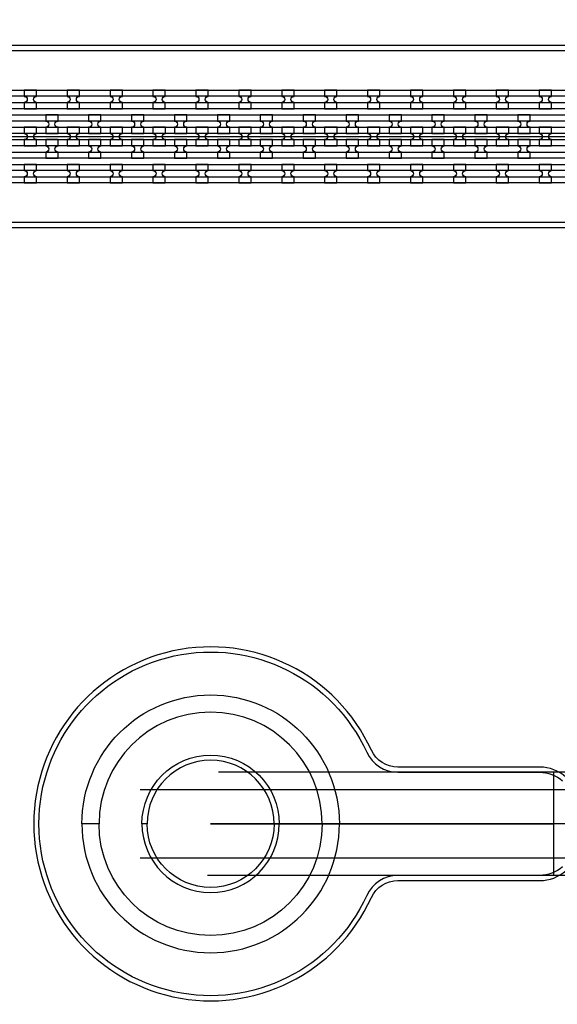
# Model space of a CAD drawing. Extents: x -63500 to 63500, y -63500 to 63500.
# Tile 176 of 256: x -18462 to -15330, y 14340 to 20070. Entities that reach past the tile are written whole.
import ezdxf

# ---------------------------------------------------------------- set-up
doc = ezdxf.new("R2010")
doc.units = 13
doc.header["$MEASUREMENT"] = 0
for name, color, linetype in [('1_Metal', 2, 'Continuous'), ('2_Electrodes', 5, 'Continuous'), ('3_Outline', 4, 'Continuous')]:
    doc.layers.add(name, color=color, linetype=linetype)

msp = doc.modelspace()

# ---------------------------------------------------------------- linework, layer by layer
for p, q in [((-23350, 19390), (-4850, 19390)), ((-12022.2, 15690), (-17305.1, 15690)), ((-15350, 15090), (-15350, 15690)), ((-17760.6, 15590), (-12022.2, 15590)), ((-14350, 15390), (-17350, 15390)), ((-17350, 15390), (-15350, 15390)), ((-12022.2, 15190), (-17760.6, 15190)), ((-12022.2, 15090), (-17368.1, 15090))]:
    msp.add_line(p, q)
for radius in [50000, 47500, 45000]:
    msp.add_circle((0, 0), radius)
at = {"layer": '1_Metal'}
for points in [[(-50000, 0, -1), (50000, 0), (51000, 0, 1), (-51000, 0)], [(-18363.9, 19659.9), (-18435.9, 19659.9), (-18435.9, 19623.9, -0.414214), (-18417.9, 19605.9), (-18417.9, 19605.9, -0.414214), (-18435.9, 19587.9), (-18435.9, 19551.9), (-18363.9, 19551.9), (-18363.9, 19587.9, -0.414214), (-18381.9, 19605.9), (-18381.9, 19605.9, -0.414214), (-18363.9, 19623.9)], [(-18113.9, 19659.9), (-18185.9, 19659.9), (-18185.9, 19623.9, -0.414214), (-18167.9, 19605.9), (-18167.9, 19605.9, -0.414214), (-18185.9, 19587.9), (-18185.9, 19551.9), (-18113.9, 19551.9), (-18113.9, 19587.9, -0.414214), (-18131.9, 19605.9), (-18131.9, 19605.9, -0.414214), (-18113.9, 19623.9)], [(-17863.9, 19659.9), (-17935.9, 19659.9), (-17935.9, 19623.9, -0.414214), (-17917.9, 19605.9), (-17917.9, 19605.9, -0.414214), (-17935.9, 19587.9), (-17935.9, 19551.9), (-17863.9, 19551.9), (-17863.9, 19587.9, -0.414214), (-17881.9, 19605.9), (-17881.9, 19605.9, -0.414214), (-17863.9, 19623.9)], [(-17613.9, 19659.9), (-17685.9, 19659.9), (-17685.9, 19623.9, -0.414214), (-17667.9, 19605.9), (-17667.9, 19605.9, -0.414214), (-17685.9, 19587.9), (-17685.9, 19551.9), (-17613.9, 19551.9), (-17613.9, 19587.9, -0.414214), (-17631.9, 19605.9), (-17631.9, 19605.9, -0.414214), (-17613.9, 19623.9)], [(-17363.9, 19659.9), (-17435.9, 19659.9), (-17435.9, 19623.9, -0.414214), (-17417.9, 19605.9), (-17417.9, 19605.9, -0.414214), (-17435.9, 19587.9), (-17435.9, 19551.9), (-17363.9, 19551.9), (-17363.9, 19587.9, -0.414214), (-17381.9, 19605.9), (-17381.9, 19605.9, -0.414214), (-17363.9, 19623.9)], [(-17113.9, 19659.9), (-17185.9, 19659.9), (-17185.9, 19623.9, -0.414214), (-17167.9, 19605.9), (-17167.9, 19605.9, -0.414214), (-17185.9, 19587.9), (-17185.9, 19551.9), (-17113.9, 19551.9), (-17113.9, 19587.9, -0.414214), (-17131.9, 19605.9), (-17131.9, 19605.9, -0.414214), (-17113.9, 19623.9)], [(-16863.9, 19659.9), (-16935.9, 19659.9), (-16935.9, 19623.9, -0.414214), (-16917.9, 19605.9), (-16917.9, 19605.9, -0.414214), (-16935.9, 19587.9), (-16935.9, 19551.9), (-16863.9, 19551.9), (-16863.9, 19587.9, -0.414214), (-16881.9, 19605.9), (-16881.9, 19605.9, -0.414214), (-16863.9, 19623.9)], [(-16613.9, 19659.9), (-16685.9, 19659.9), (-16685.9, 19623.9, -0.414214), (-16667.9, 19605.9), (-16667.9, 19605.9, -0.414214), (-16685.9, 19587.9), (-16685.9, 19551.9), (-16613.9, 19551.9), (-16613.9, 19587.9, -0.414214), (-16631.9, 19605.9), (-16631.9, 19605.9, -0.414214), (-16613.9, 19623.9)], [(-16363.9, 19659.9), (-16435.9, 19659.9), (-16435.9, 19623.9, -0.414214), (-16417.9, 19605.9), (-16417.9, 19605.9, -0.414214), (-16435.9, 19587.9), (-16435.9, 19551.9), (-16363.9, 19551.9), (-16363.9, 19587.9, -0.414214), (-16381.9, 19605.9), (-16381.9, 19605.9, -0.414214), (-16363.9, 19623.9)], [(-16113.9, 19659.9), (-16185.9, 19659.9), (-16185.9, 19623.9, -0.414214), (-16167.9, 19605.9), (-16167.9, 19605.9, -0.414214), (-16185.9, 19587.9), (-16185.9, 19551.9), (-16113.9, 19551.9), (-16113.9, 19587.9, -0.414214), (-16131.9, 19605.9), (-16131.9, 19605.9, -0.414214), (-16113.9, 19623.9)], [(-15863.9, 19659.9), (-15935.9, 19659.9), (-15935.9, 19623.9, -0.414214), (-15917.9, 19605.9), (-15917.9, 19605.9, -0.414214), (-15935.9, 19587.9), (-15935.9, 19551.9), (-15863.9, 19551.9), (-15863.9, 19587.9, -0.414214), (-15881.9, 19605.9), (-15881.9, 19605.9, -0.414214), (-15863.9, 19623.9)], [(-15613.9, 19659.9), (-15685.9, 19659.9), (-15685.9, 19623.9, -0.414214), (-15667.9, 19605.9), (-15667.9, 19605.9, -0.414214), (-15685.9, 19587.9), (-15685.9, 19551.9), (-15613.9, 19551.9), (-15613.9, 19587.9, -0.414214), (-15631.9, 19605.9), (-15631.9, 19605.9, -0.414214), (-15613.9, 19623.9)], [(-15363.9, 19659.9), (-15435.9, 19659.9), (-15435.9, 19623.9, -0.414214), (-15417.9, 19605.9), (-15417.9, 19605.9, -0.414214), (-15435.9, 19587.9), (-15435.9, 19551.9), (-15363.9, 19551.9), (-15363.9, 19587.9, -0.414214), (-15381.9, 19605.9), (-15381.9, 19605.9, -0.414214), (-15363.9, 19623.9)], [(-4850, 19480), (-31834, 19480, 0.414214), (-33674, 17640), (-33674, 17140, 0.414214), (-31834, 15300), (-30602, 15300, 0.414214), (-30584, 15318), (-30584, 15318), (-30553.4, 15318), (-30553.4, 15247.9), (-30583.4, 15247.9, 0.384752), (-30601.3, 15264), (-31834, 15264, -0.414214), (-33710, 17140), (-33710, 17640, -0.414214), (-31834, 19516), (-4850, 19516)], [(-18310.8, 19407.9), (-18238.8, 19407.9), (-18238.8, 19443.9, -0.414214), (-18256.8, 19461.9), (-18256.8, 19461.9, -0.414214), (-18238.8, 19479.9), (-18238.8, 19515.9), (-18310.8, 19515.9), (-18310.8, 19479.9, -0.414214), (-18292.8, 19461.9), (-18292.8, 19461.9, -0.414214), (-18310.8, 19443.9), (-18310.8, 19407.9)], [(-18060.8, 19407.9), (-17988.8, 19407.9), (-17988.8, 19443.9, -0.414214), (-18006.8, 19461.9), (-18006.8, 19461.9, -0.414214), (-17988.8, 19479.9), (-17988.8, 19515.9), (-18060.8, 19515.9), (-18060.8, 19479.9, -0.414214), (-18042.8, 19461.9), (-18042.8, 19461.9, -0.414214), (-18060.8, 19443.9), (-18060.8, 19407.9)], [(-17810.8, 19407.9), (-17738.8, 19407.9), (-17738.8, 19443.9, -0.414214), (-17756.8, 19461.9), (-17756.8, 19461.9, -0.414214), (-17738.8, 19479.9), (-17738.8, 19515.9), (-17810.8, 19515.9), (-17810.8, 19479.9, -0.414214), (-17792.8, 19461.9), (-17792.8, 19461.9, -0.414214), (-17810.8, 19443.9), (-17810.8, 19407.9)], [(-17560.8, 19407.9), (-17488.8, 19407.9), (-17488.8, 19443.9, -0.414214), (-17506.8, 19461.9), (-17506.8, 19461.9, -0.414214), (-17488.8, 19479.9), (-17488.8, 19515.9), (-17560.8, 19515.9), (-17560.8, 19479.9, -0.414214), (-17542.8, 19461.9), (-17542.8, 19461.9, -0.414214), (-17560.8, 19443.9), (-17560.8, 19407.9)], [(-17310.8, 19407.9), (-17238.8, 19407.9), (-17238.8, 19443.9, -0.414214), (-17256.8, 19461.9), (-17256.8, 19461.9, -0.414214), (-17238.8, 19479.9), (-17238.8, 19515.9), (-17310.8, 19515.9), (-17310.8, 19479.9, -0.414214), (-17292.8, 19461.9), (-17292.8, 19461.9, -0.414214), (-17310.8, 19443.9), (-17310.8, 19407.9)], [(-17060.8, 19407.9), (-16988.8, 19407.9), (-16988.8, 19443.9, -0.414214), (-17006.8, 19461.9), (-17006.8, 19461.9, -0.414214), (-16988.8, 19479.9), (-16988.8, 19515.9), (-17060.8, 19515.9), (-17060.8, 19479.9, -0.414214), (-17042.8, 19461.9), (-17042.8, 19461.9, -0.414214), (-17060.8, 19443.9), (-17060.8, 19407.9)], [(-16810.8, 19407.9), (-16738.8, 19407.9), (-16738.8, 19443.9, -0.414214), (-16756.8, 19461.9), (-16756.8, 19461.9, -0.414214), (-16738.8, 19479.9), (-16738.8, 19515.9), (-16810.8, 19515.9), (-16810.8, 19479.9, -0.414214), (-16792.8, 19461.9), (-16792.8, 19461.9, -0.414214), (-16810.8, 19443.9), (-16810.8, 19407.9)], [(-16560.8, 19407.9), (-16488.8, 19407.9), (-16488.8, 19443.9, -0.414214), (-16506.8, 19461.9), (-16506.8, 19461.9, -0.414214), (-16488.8, 19479.9), (-16488.8, 19515.9), (-16560.8, 19515.9), (-16560.8, 19479.9, -0.414214), (-16542.8, 19461.9), (-16542.8, 19461.9, -0.414214), (-16560.8, 19443.9), (-16560.8, 19407.9)], [(-16310.8, 19407.9), (-16238.8, 19407.9), (-16238.8, 19443.9, -0.414214), (-16256.8, 19461.9), (-16256.8, 19461.9, -0.414214), (-16238.8, 19479.9), (-16238.8, 19515.9), (-16310.8, 19515.9), (-16310.8, 19479.9, -0.414214), (-16292.8, 19461.9), (-16292.8, 19461.9, -0.414214), (-16310.8, 19443.9), (-16310.8, 19407.9)], [(-16060.8, 19407.9), (-15988.8, 19407.9), (-15988.8, 19443.9, -0.414214), (-16006.8, 19461.9), (-16006.8, 19461.9, -0.414214), (-15988.8, 19479.9), (-15988.8, 19515.9), (-16060.8, 19515.9), (-16060.8, 19479.9, -0.414214), (-16042.8, 19461.9), (-16042.8, 19461.9, -0.414214), (-16060.8, 19443.9), (-16060.8, 19407.9)], [(-15810.8, 19407.9), (-15738.8, 19407.9), (-15738.8, 19443.9, -0.414214), (-15756.8, 19461.9), (-15756.8, 19461.9, -0.414214), (-15738.8, 19479.9), (-15738.8, 19515.9), (-15810.8, 19515.9), (-15810.8, 19479.9, -0.414214), (-15792.8, 19461.9), (-15792.8, 19461.9, -0.414214), (-15810.8, 19443.9), (-15810.8, 19407.9)], [(-15560.8, 19407.9), (-15488.8, 19407.9), (-15488.8, 19443.9, -0.414214), (-15506.8, 19461.9), (-15506.8, 19461.9, -0.414214), (-15488.8, 19479.9), (-15488.8, 19515.9), (-15560.8, 19515.9), (-15560.8, 19479.9, -0.414214), (-15542.8, 19461.9), (-15542.8, 19461.9, -0.414214), (-15560.8, 19443.9), (-15560.8, 19407.9)], [(-4850, 19408), (-5254, 19408), (-5254, 19408), (-31834, 19408, 0.414214), (-33602, 17640), (-33602, 17140, 0.414214), (-31834, 15372), (-30602, 15372, 0.414214), (-30584, 15390), (-30584, 15390), (-30553.4, 15390), (-30553.4, 15318), (-30584, 15318, 0.414214), (-30602, 15336), (-31834, 15336, -0.414214), (-33638, 17140), (-33638, 17640, -0.414214), (-31834, 19444), (-5254, 19444), (-4850, 19444)], [(-18435.8, 19335.9), (-18363.8, 19335.9), (-18363.8, 19371.9, -0.414214), (-18381.8, 19389.9), (-18381.8, 19389.9, -0.414214), (-18363.8, 19407.9), (-18363.8, 19443.9), (-18435.8, 19443.9), (-18435.8, 19407.9, -0.414214), (-18417.8, 19389.9), (-18417.8, 19389.9, -0.414214), (-18435.8, 19371.9), (-18435.8, 19335.9)], [(-18185.8, 19335.9), (-18113.8, 19335.9), (-18113.8, 19371.9, -0.414214), (-18131.8, 19389.9), (-18131.8, 19389.9, -0.414214), (-18113.8, 19407.9), (-18113.8, 19443.9), (-18185.8, 19443.9), (-18185.8, 19407.9, -0.414214), (-18167.8, 19389.9), (-18167.8, 19389.9, -0.414214), (-18185.8, 19371.9), (-18185.8, 19335.9)], [(-17935.8, 19335.9), (-17863.8, 19335.9), (-17863.8, 19371.9, -0.414214), (-17881.8, 19389.9), (-17881.8, 19389.9, -0.414214), (-17863.8, 19407.9), (-17863.8, 19443.9), (-17935.8, 19443.9), (-17935.8, 19407.9, -0.414214), (-17917.8, 19389.9), (-17917.8, 19389.9, -0.414214), (-17935.8, 19371.9), (-17935.8, 19335.9)], [(-17685.8, 19335.9), (-17613.8, 19335.9), (-17613.8, 19371.9, -0.414214), (-17631.8, 19389.9), (-17631.8, 19389.9, -0.414214), (-17613.8, 19407.9), (-17613.8, 19443.9), (-17685.8, 19443.9), (-17685.8, 19407.9, -0.414214), (-17667.8, 19389.9), (-17667.8, 19389.9, -0.414214), (-17685.8, 19371.9), (-17685.8, 19335.9)], [(-17435.8, 19335.9), (-17363.8, 19335.9), (-17363.8, 19371.9, -0.414214), (-17381.8, 19389.9), (-17381.8, 19389.9, -0.414214), (-17363.8, 19407.9), (-17363.8, 19443.9), (-17435.8, 19443.9), (-17435.8, 19407.9, -0.414214), (-17417.8, 19389.9), (-17417.8, 19389.9, -0.414214), (-17435.8, 19371.9), (-17435.8, 19335.9)], [(-17185.8, 19335.9), (-17113.8, 19335.9), (-17113.8, 19371.9, -0.414214), (-17131.8, 19389.9), (-17131.8, 19389.9, -0.414214), (-17113.8, 19407.9), (-17113.8, 19443.9), (-17185.8, 19443.9), (-17185.8, 19407.9, -0.414214), (-17167.8, 19389.9), (-17167.8, 19389.9, -0.414214), (-17185.8, 19371.9), (-17185.8, 19335.9)], [(-16935.8, 19335.9), (-16863.8, 19335.9), (-16863.8, 19371.9, -0.414214), (-16881.8, 19389.9), (-16881.8, 19389.9, -0.414214), (-16863.8, 19407.9), (-16863.8, 19443.9), (-16935.8, 19443.9), (-16935.8, 19407.9, -0.414214), (-16917.8, 19389.9), (-16917.8, 19389.9, -0.414214), (-16935.8, 19371.9), (-16935.8, 19335.9)], [(-16685.8, 19335.9), (-16613.8, 19335.9), (-16613.8, 19371.9, -0.414214), (-16631.8, 19389.9), (-16631.8, 19389.9, -0.414214), (-16613.8, 19407.9), (-16613.8, 19443.9), (-16685.8, 19443.9), (-16685.8, 19407.9, -0.414214), (-16667.8, 19389.9), (-16667.8, 19389.9, -0.414214), (-16685.8, 19371.9), (-16685.8, 19335.9)], [(-16435.8, 19335.9), (-16363.8, 19335.9), (-16363.8, 19371.9, -0.414214), (-16381.8, 19389.9), (-16381.8, 19389.9, -0.414214), (-16363.8, 19407.9), (-16363.8, 19443.9), (-16435.8, 19443.9), (-16435.8, 19407.9, -0.414214), (-16417.8, 19389.9), (-16417.8, 19389.9, -0.414214), (-16435.8, 19371.9), (-16435.8, 19335.9)], [(-16185.8, 19335.9), (-16113.8, 19335.9), (-16113.8, 19371.9, -0.414214), (-16131.8, 19389.9), (-16131.8, 19389.9, -0.414214), (-16113.8, 19407.9), (-16113.8, 19443.9), (-16185.8, 19443.9), (-16185.8, 19407.9, -0.414214), (-16167.8, 19389.9), (-16167.8, 19389.9, -0.414214), (-16185.8, 19371.9), (-16185.8, 19335.9)], [(-15935.8, 19335.9), (-15863.8, 19335.9), (-15863.8, 19371.9, -0.414214), (-15881.8, 19389.9), (-15881.8, 19389.9, -0.414214), (-15863.8, 19407.9), (-15863.8, 19443.9), (-15935.8, 19443.9), (-15935.8, 19407.9, -0.414214), (-15917.8, 19389.9), (-15917.8, 19389.9, -0.414214), (-15935.8, 19371.9), (-15935.8, 19335.9)], [(-15685.8, 19335.9), (-15613.8, 19335.9), (-15613.8, 19371.9, -0.414214), (-15631.8, 19389.9), (-15631.8, 19389.9, -0.414214), (-15613.8, 19407.9), (-15613.8, 19443.9), (-15685.8, 19443.9), (-15685.8, 19407.9, -0.414214), (-15667.8, 19389.9), (-15667.8, 19389.9, -0.414214), (-15685.8, 19371.9), (-15685.8, 19335.9)], [(-15435.8, 19335.9), (-15363.8, 19335.9), (-15363.8, 19371.9, -0.414214), (-15381.8, 19389.9), (-15381.8, 19389.9, -0.414214), (-15363.8, 19407.9), (-15363.8, 19443.9), (-15435.8, 19443.9), (-15435.8, 19407.9, -0.414214), (-15417.8, 19389.9), (-15417.8, 19389.9, -0.414214), (-15435.8, 19371.9), (-15435.8, 19335.9)], [(-4850, 19336), (-5254, 19336), (-31834, 19336, 0.414214), (-33530, 17640), (-33530, 17140, 0.414214), (-31834, 15444), (-30602, 15444, 0.414214), (-30584, 15462), (-30584, 15462), (-30553.4, 15462), (-30553.4, 15390), (-30584, 15390, 0.414214), (-30602, 15408), (-31834, 15408, -0.414214), (-33566, 17140), (-33566, 17640, -0.414214), (-31834, 19372), (-5254, 19372), (-4850, 19372)], [(-18310.8, 19371.9), (-18310.8, 19335.9, -0.414214), (-18292.8, 19317.9), (-18292.8, 19317.9, -0.414214), (-18310.8, 19299.9), (-18310.8, 19263.9), (-18238.8, 19263.9), (-18238.8, 19299.9, -0.414214), (-18256.8, 19317.9), (-18256.8, 19317.9, -0.414214), (-18238.8, 19335.9), (-18238.8, 19371.9)], [(-18060.8, 19371.9), (-18060.8, 19335.9, -0.414214), (-18042.8, 19317.9), (-18042.8, 19317.9, -0.414214), (-18060.8, 19299.9), (-18060.8, 19263.9), (-17988.8, 19263.9), (-17988.8, 19299.9, -0.414214), (-18006.8, 19317.9), (-18006.8, 19317.9, -0.414214), (-17988.8, 19335.9), (-17988.8, 19371.9)], [(-17810.8, 19371.9), (-17810.8, 19335.9, -0.414214), (-17792.8, 19317.9), (-17792.8, 19317.9, -0.414214), (-17810.8, 19299.9), (-17810.8, 19263.9), (-17738.8, 19263.9), (-17738.8, 19299.9, -0.414214), (-17756.8, 19317.9), (-17756.8, 19317.9, -0.414214), (-17738.8, 19335.9), (-17738.8, 19371.9)], [(-17560.8, 19371.9), (-17560.8, 19335.9, -0.414214), (-17542.8, 19317.9), (-17542.8, 19317.9, -0.414214), (-17560.8, 19299.9), (-17560.8, 19263.9), (-17488.8, 19263.9), (-17488.8, 19299.9, -0.414214), (-17506.8, 19317.9), (-17506.8, 19317.9, -0.414214), (-17488.8, 19335.9), (-17488.8, 19371.9)], [(-17310.8, 19371.9), (-17310.8, 19335.9, -0.414214), (-17292.8, 19317.9), (-17292.8, 19317.9, -0.414214), (-17310.8, 19299.9), (-17310.8, 19263.9), (-17238.8, 19263.9), (-17238.8, 19299.9, -0.414214), (-17256.8, 19317.9), (-17256.8, 19317.9, -0.414214), (-17238.8, 19335.9), (-17238.8, 19371.9)], [(-17060.8, 19371.9), (-17060.8, 19335.9, -0.414214), (-17042.8, 19317.9), (-17042.8, 19317.9, -0.414214), (-17060.8, 19299.9), (-17060.8, 19263.9), (-16988.8, 19263.9), (-16988.8, 19299.9, -0.414214), (-17006.8, 19317.9), (-17006.8, 19317.9, -0.414214), (-16988.8, 19335.9), (-16988.8, 19371.9)], [(-16810.8, 19371.9), (-16810.8, 19335.9, -0.414214), (-16792.8, 19317.9), (-16792.8, 19317.9, -0.414214), (-16810.8, 19299.9), (-16810.8, 19263.9), (-16738.8, 19263.9), (-16738.8, 19299.9, -0.414214), (-16756.8, 19317.9), (-16756.8, 19317.9, -0.414214), (-16738.8, 19335.9), (-16738.8, 19371.9)], [(-16560.8, 19371.9), (-16560.8, 19335.9, -0.414214), (-16542.8, 19317.9), (-16542.8, 19317.9, -0.414214), (-16560.8, 19299.9), (-16560.8, 19263.9), (-16488.8, 19263.9), (-16488.8, 19299.9, -0.414214), (-16506.8, 19317.9), (-16506.8, 19317.9, -0.414214), (-16488.8, 19335.9), (-16488.8, 19371.9)], [(-16310.8, 19371.9), (-16310.8, 19335.9, -0.414214), (-16292.8, 19317.9), (-16292.8, 19317.9, -0.414214), (-16310.8, 19299.9), (-16310.8, 19263.9), (-16238.8, 19263.9), (-16238.8, 19299.9, -0.414214), (-16256.8, 19317.9), (-16256.8, 19317.9, -0.414214), (-16238.8, 19335.9), (-16238.8, 19371.9)], [(-16060.8, 19371.9), (-16060.8, 19335.9, -0.414214), (-16042.8, 19317.9), (-16042.8, 19317.9, -0.414214), (-16060.8, 19299.9), (-16060.8, 19263.9), (-15988.8, 19263.9), (-15988.8, 19299.9, -0.414214), (-16006.8, 19317.9), (-16006.8, 19317.9, -0.414214), (-15988.8, 19335.9), (-15988.8, 19371.9)], [(-15810.8, 19371.9), (-15810.8, 19335.9, -0.414214), (-15792.8, 19317.9), (-15792.8, 19317.9, -0.414214), (-15810.8, 19299.9), (-15810.8, 19263.9), (-15738.8, 19263.9), (-15738.8, 19299.9, -0.414214), (-15756.8, 19317.9), (-15756.8, 19317.9, -0.414214), (-15738.8, 19335.9), (-15738.8, 19371.9)], [(-15560.8, 19371.9), (-15560.8, 19335.9, -0.414214), (-15542.8, 19317.9), (-15542.8, 19317.9, -0.414214), (-15560.8, 19299.9), (-15560.8, 19263.9), (-15488.8, 19263.9), (-15488.8, 19299.9, -0.414214), (-15506.8, 19317.9), (-15506.8, 19317.9, -0.414214), (-15488.8, 19335.9), (-15488.8, 19371.9)], [(-4850, 19264), (-5254, 19264), (-31834, 19264, 0.414214), (-33458, 17640), (-33458, 17140, 0.414214), (-31834, 15516), (-30601.3, 15516, 0.384752), (-30583.4, 15532.2), (-30553.4, 15532.2), (-30553.4, 15462), (-30584, 15462, 0.414214), (-30602, 15480), (-31834, 15480, -0.414214), (-33494, 17140), (-33494, 17640, -0.414214), (-31834, 19300), (-5254, 19300), (-4850, 19300)], [(-18364, 19227.9), (-18436, 19227.9), (-18436, 19191.9, -0.414214), (-18418, 19173.9), (-18418, 19173.9, -0.414214), (-18436, 19155.9), (-18436, 19119.9), (-18364, 19119.9), (-18364, 19155.9, -0.414214), (-18382, 19173.9), (-18382, 19173.9, -0.414214), (-18364, 19191.9)], [(-18114, 19227.9), (-18186, 19227.9), (-18186, 19191.9, -0.414214), (-18168, 19173.9), (-18168, 19173.9, -0.414214), (-18186, 19155.9), (-18186, 19119.9), (-18114, 19119.9), (-18114, 19155.9, -0.414214), (-18132, 19173.9), (-18132, 19173.9, -0.414214), (-18114, 19191.9)], [(-17864, 19227.9), (-17936, 19227.9), (-17936, 19191.9, -0.414214), (-17918, 19173.9), (-17918, 19173.9, -0.414214), (-17936, 19155.9), (-17936, 19119.9), (-17864, 19119.9), (-17864, 19155.9, -0.414214), (-17882, 19173.9), (-17882, 19173.9, -0.414214), (-17864, 19191.9)], [(-17614, 19227.9), (-17686, 19227.9), (-17686, 19191.9, -0.414214), (-17668, 19173.9), (-17668, 19173.9, -0.414214), (-17686, 19155.9), (-17686, 19119.9), (-17614, 19119.9), (-17614, 19155.9, -0.414214), (-17632, 19173.9), (-17632, 19173.9, -0.414214), (-17614, 19191.9)], [(-17364, 19227.9), (-17436, 19227.9), (-17436, 19191.9, -0.414214), (-17418, 19173.9), (-17418, 19173.9, -0.414214), (-17436, 19155.9), (-17436, 19119.9), (-17364, 19119.9), (-17364, 19155.9, -0.414214), (-17382, 19173.9), (-17382, 19173.9, -0.414214), (-17364, 19191.9)], [(-17114, 19227.9), (-17186, 19227.9), (-17186, 19191.9, -0.414214), (-17168, 19173.9), (-17168, 19173.9, -0.414214), (-17186, 19155.9), (-17186, 19119.9), (-17114, 19119.9), (-17114, 19155.9, -0.414214), (-17132, 19173.9), (-17132, 19173.9, -0.414214), (-17114, 19191.9)], [(-16864, 19227.9), (-16936, 19227.9), (-16936, 19191.9, -0.414214), (-16918, 19173.9), (-16918, 19173.9, -0.414214), (-16936, 19155.9), (-16936, 19119.9), (-16864, 19119.9), (-16864, 19155.9, -0.414214), (-16882, 19173.9), (-16882, 19173.9, -0.414214), (-16864, 19191.9)], [(-16614, 19227.9), (-16686, 19227.9), (-16686, 19191.9, -0.414214), (-16668, 19173.9), (-16668, 19173.9, -0.414214), (-16686, 19155.9), (-16686, 19119.9), (-16614, 19119.9), (-16614, 19155.9, -0.414214), (-16632, 19173.9), (-16632, 19173.9, -0.414214), (-16614, 19191.9)], [(-16364, 19227.9), (-16436, 19227.9), (-16436, 19191.9, -0.414214), (-16418, 19173.9), (-16418, 19173.9, -0.414214), (-16436, 19155.9), (-16436, 19119.9), (-16364, 19119.9), (-16364, 19155.9, -0.414214), (-16382, 19173.9), (-16382, 19173.9, -0.414214), (-16364, 19191.9)], [(-16114, 19227.9), (-16186, 19227.9), (-16186, 19191.9, -0.414214), (-16168, 19173.9), (-16168, 19173.9, -0.414214), (-16186, 19155.9), (-16186, 19119.9), (-16114, 19119.9), (-16114, 19155.9, -0.414214), (-16132, 19173.9), (-16132, 19173.9, -0.414214), (-16114, 19191.9)], [(-15864, 19227.9), (-15936, 19227.9), (-15936, 19191.9, -0.414214), (-15918, 19173.9), (-15918, 19173.9, -0.414214), (-15936, 19155.9), (-15936, 19119.9), (-15864, 19119.9), (-15864, 19155.9, -0.414214), (-15882, 19173.9), (-15882, 19173.9, -0.414214), (-15864, 19191.9)], [(-15614, 19227.9), (-15686, 19227.9), (-15686, 19191.9, -0.414214), (-15668, 19173.9), (-15668, 19173.9, -0.414214), (-15686, 19155.9), (-15686, 19119.9), (-15614, 19119.9), (-15614, 19155.9, -0.414214), (-15632, 19173.9), (-15632, 19173.9, -0.414214), (-15614, 19191.9)], [(-15364, 19227.9), (-15436, 19227.9), (-15436, 19191.9, -0.414214), (-15418, 19173.9), (-15418, 19173.9, -0.414214), (-15436, 19155.9), (-15436, 19119.9), (-15364, 19119.9), (-15364, 19155.9, -0.414214), (-15382, 19173.9), (-15382, 19173.9, -0.414214), (-15364, 19191.9)], [(-18100, 15390, -1), (-16600, 15390), (-16700, 15390, 1), (-18000, 15390)], [(-18100, 15390, 1), (-16600, 15390), (-16700, 15390, -1), (-18000, 15390)]]:
    msp.add_lwpolyline(points, format="xyb", close=True, dxfattribs=at)
for points in [[(-31834.1, 19660), (-5254, 19660), (-4850, 19660), (-4850, 19624), (-5254, 19624), (-31834, 19624, 0.414214)], [(-31834, 19588), (-5254, 19588), (-4850, 19588), (-4850, 19552), (-5254, 19552), (-31834.1, 19552, 0.414214)], [(-31834.1, 19228), (-5254, 19228), (-4850, 19228), (-4850, 19192), (-5254, 19192), (-31834, 19192, 0.414214)], [(-31834, 19156), (-5254, 19156), (-4850, 19156), (-4850, 19120), (-5254, 19120), (-5254, 19120), (-31834.1, 19120, 0.414214)]]:
    msp.add_lwpolyline(points, format="xyb", dxfattribs=at)
at = {"layer": '2_Electrodes'}
for points in [[(47500, 0, 1), (-47500, 0), (-51000, 0, -1), (51000, 0)], [(-33783.4, 15620), (-33783.4, 15590, 0.610914), (-33661.5, 15827.5, -0.156977), (-34084, 17140), (-34084, 17640, -0.414214), (-31834, 19890), (-5848.2, 19890), (-5848.2, 19920), (-31834, 19920, 0.414214), (-34114, 17640), (-34114, 17140, 0.156977), (-33685.9, 15810, -0.610914)], [(-16950, 15390), (-16980, 15390, 1), (-17720, 15390), (-17750, 15390, -1)], [(-16950, 15390), (-16980, 15390, -1), (-17720, 15390), (-17750, 15390, 1)]]:
    msp.add_lwpolyline(points, format="xyb", close=True, dxfattribs=at)
for points in [[(-31834, 18860), (-5848.2, 18860), (-5848.2, 18890), (-31834, 18890, 0.414214)], [(-15280.7, 15662.5, 0.182676), (-15432.8, 15720), (-16259.1, 15720, -0.293253), (-16413.7, 15819.2, 4.581742), (-16413.7, 14960.9, -0.293253), (-16259.1, 15060), (-15432.8, 15060, 0.182676), (-15280.7, 15117.5, -0.182676)], [(-15300.6, 15140, -0.182676), (-15432.8, 15090), (-16259.1, 15090, 0.293253), (-16440.9, 14973.4, -4.581742), (-16440.9, 15806.7, 0.293253), (-16259.1, 15690), (-15432.8, 15690, -0.182676), (-15300.6, 15640, 0.182676)]]:
    msp.add_lwpolyline(points, format="xyb", dxfattribs=at)
at = {"layer": '3_Outline'}
for points in [[(47500, 0, 1), (-47500, 0), (-51000, 0, -1), (51000, 0)], [(-33783.4, 15620), (-33783.4, 15590, 0.610914), (-33661.5, 15827.5, -0.156977), (-34084, 17140), (-34084, 17640, -0.414214), (-31834, 19890), (-5848.2, 19890), (-5848.2, 19920), (-31834, 19920, 0.414214), (-34114, 17640), (-34114, 17140, 0.156977), (-33685.9, 15810, -0.610914)], [(-16950, 15390), (-16980, 15390, 1), (-17720, 15390), (-17750, 15390, -1)], [(-16950, 15390), (-16980, 15390, -1), (-17720, 15390), (-17750, 15390, 1)]]:
    msp.add_lwpolyline(points, format="xyb", close=True, dxfattribs=at)
for points in [[(-31834, 18860), (-5848.2, 18860), (-5848.2, 18890), (-31834, 18890, 0.414214)], [(-15280.7, 15662.5, 0.182676), (-15432.8, 15720), (-16259.1, 15720, -0.293253), (-16413.7, 15819.2, 4.581742), (-16413.7, 14960.9, -0.293253), (-16259.1, 15060), (-15432.8, 15060, 0.182676), (-15280.7, 15117.5, -0.182676)], [(-15300.6, 15140, -0.182676), (-15432.8, 15090), (-16259.1, 15090, 0.293253), (-16440.9, 14973.4, -4.581742), (-16440.9, 15806.7, 0.293253), (-16259.1, 15690), (-15432.8, 15690, -0.182676), (-15300.6, 15640, 0.182676)]]:
    msp.add_lwpolyline(points, format="xyb", dxfattribs=at)

doc.saveas('drawing.dxf')
